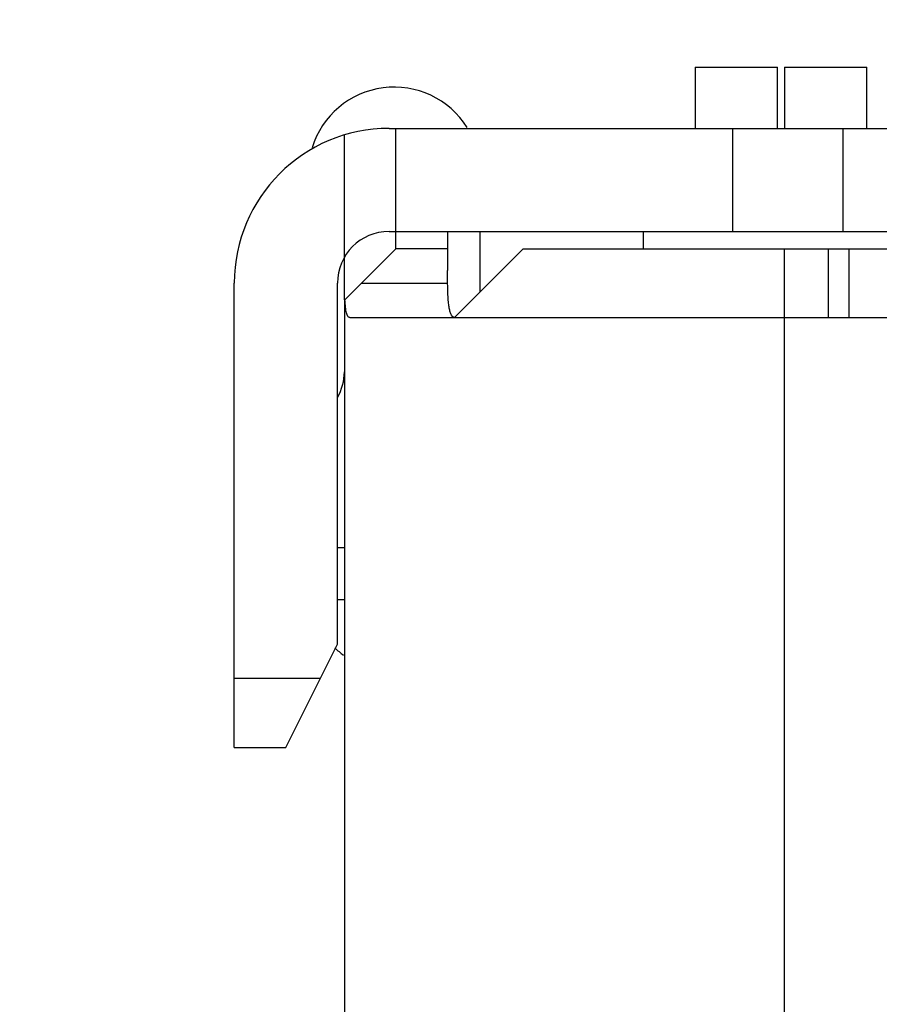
# Model space of a CAD drawing. Header units: inches. Extents: x 13 to 158, y -30 to 56.
# Tile 17 of 84: x 126.98 to 129.48, y -0.45 to 2.41. Entities that reach past the tile are written whole.
import ezdxf

# ---------------------------------------------------------------- set-up
doc = ezdxf.new("R2010")
doc.units = ezdxf.units.IN
doc.header["$LTSCALE"] = 1.21
doc.header["$MEASUREMENT"] = 0
doc.header["$PDMODE"] = 3
doc.header["$PDSIZE"] = 0.3125
doc.layers.get('0').update_dxf_attribs({"linetype": 'CONTINUOUS'})
doc.layers.get('Defpoints').update_dxf_attribs({"linetype": 'CONTINUOUS'})
doc.layers.add('DIM', color=3, linetype='CONTINUOUS')
doc.styles.get("Standard").update_dxf_attribs({"font": 'txt', "width": 0.8})
doc.dimstyles.get("Standard").update_dxf_attribs({"dimtxt": 0.15625, "dimasz": 0.1875, "dimexe": 0.125, "dimexo": 0.0625, "dimgap": 0.09, "dimtad": 0, "dimtih": 1, "dimtoh": 1, "dimzin": 4, "dimdsep": 46, "dimtxsty": 'Standard', "dimblk": '_FILLED', "dimblk1": '_FILLED', "dimblk2": '_FILLED', "dimcen": 0.09, "dimazin": 1, "dimtp": 0.01, "dimtm": 0.01, "dimtfac": 1, "dimtofl": 0, "dimtmove": 0, "dimatfit": 3, "dimldrblk": '_FILLED', "dimfxl": 1, "dimtolj": 1, "dimtzin": 4, "dimarcsym": 0})

# ---------------------------------------------------------------- blocks, each defined once
blk = doc.blocks.new('_FILLED')
at = {"color": 0, "linetype": 'ByBlock'}
blk.add_solid([(0, 0), (-1, 0.1667), (-1, -0.1667)], dxfattribs=at)
blk = doc.blocks.new('*D10')
at = {"layer": 'Defpoints', "color": 0}
for p in [(116.5261, 13.2868), (132.3995, -6.4981), (132.3995, -9.9284)]:
    blk.add_point(p, dxfattribs=at)
at = {"layer": 'DIM', "color": 0, "lineweight": -2}
for p, q in [((116.5261, 13.2243), (116.5261, -10.0534)), ((132.3995, -6.5606), (132.3995, -10.0534)), ((117.5261, -9.9284), (122.9061, -9.9284)), ((131.3995, -9.9284), (126.0195, -9.9284))]:
    blk.add_line(p, q, dxfattribs=at)
at = {"layer": 'DIM', "color": 0, "lineweight": -2, "rotation": 180}
blk.add_blockref('_FILLED', (116.5261, -9.9284), dxfattribs=at)
at = {"layer": 'DIM', "color": 0, "lineweight": -2}
blk.add_blockref('_FILLED', (132.3995, -9.9284), dxfattribs=at)
at = {"layer": 'DIM', "color": 0, "insert": (124.4628, -9.9284), "char_height": 1, "attachment_point": 5}
blk.add_mtext('\\A1;15.87', dxfattribs=at)
blk = doc.blocks.new('*D15')
at = {"layer": 'Defpoints', "color": 0}
for p in [(109.9306, 13.2855), (111.5494, 13.2855), (127.929, -5.4369)]:
    blk.add_point(p, dxfattribs=at)
at = {"layer": 'DIM', "color": 0, "lineweight": -2}
for p, q in [((111.4869, 13.2855), (109.8056, 13.2855)), ((109.9306, 12.2855), (109.9306, 5.4809)), ((109.9306, -4.4369), (109.9306, 2.3676)), ((127.8665, -5.4369), (109.8056, -5.4369))]:
    blk.add_line(p, q, dxfattribs=at)
for p, rotation in [((109.9306, 13.2855), 90), ((109.9306, -5.4369), 270)]:
    blk.add_blockref('_FILLED', p, dxfattribs=dict(at, rotation=rotation))
at = {"layer": 'DIM', "color": 0, "insert": (109.9306, 3.9243), "char_height": 1, "attachment_point": 5, "rotation": 90}
blk.add_mtext('\\A1;18.72', dxfattribs=at)
blk = doc.blocks.new('*D16')
at = {"layer": 'Defpoints', "color": 0}
for p in [(114.1495, 13.2855), (150.6495, 13.2855), (150.6495, -11.8704)]:
    blk.add_point(p, dxfattribs=at)
at = {"layer": 'DIM', "color": 0, "lineweight": -2}
for p, q in [((114.1495, 13.223), (114.1495, -11.9954)), ((150.6495, 13.223), (150.6495, -11.9954)), ((115.1495, -11.8704), (130.7762, -11.8704)), ((149.6495, -11.8704), (134.0229, -11.8704))]:
    blk.add_line(p, q, dxfattribs=at)
at = {"layer": 'DIM', "color": 0, "lineweight": -2, "rotation": 180}
blk.add_blockref('_FILLED', (114.1495, -11.8704), dxfattribs=at)
at = {"layer": 'DIM', "color": 0, "lineweight": -2}
blk.add_blockref('_FILLED', (150.6495, -11.8704), dxfattribs=at)
at = {"layer": 'DIM', "color": 0, "insert": (132.3995, -11.8704), "char_height": 1, "attachment_point": 5}
blk.add_mtext('\\A1;36.50', dxfattribs=at)

msp = doc.modelspace()

# ---------------------------------------------------------------- linework, layer by layer
at = {"color": 6, "linetype": 'Continuous'}
for p, q in [((128.949, 2.2712), (128.949, 2.0931)), ((128.949, 2.2712), (129.189, 2.2712)), ((129.189, 2.0931), (129.189, 2.2712)), ((129.209, 2.2712), (129.209, 2.0931)), ((129.209, 2.2712), (129.449, 2.2712)), ((129.449, 2.0931), (129.449, 2.2712)), ((128.059, 2.0931), (129.649, 2.0931)), ((128.079, 1.7431), (128.079, 2.0931)), ((129.0593, 1.7931), (129.0593, 2.0931)), ((129.3801, 1.7931), (129.3801, 2.0931)), ((127.929, 1.5948), (127.929, 2.0739)), ((128.059, 1.7931), (129.649, 1.7931)), ((128.229, 1.7931), (128.229, 1.6793)), ((128.324, 1.6181), (128.324, 1.7931)), ((128.799, 1.7431), (128.799, 1.7931)), ((127.9307, 1.5948), (128.079, 1.7431)), ((128.229, 1.7431), (128.079, 1.7431)), ((128.449, 1.7431), (128.249, 1.5431)), ((128.449, 1.7431), (129.7932, 1.7431)), ((129.209, -5.4369), (129.209, 1.7431)), ((129.3365, 1.7431), (129.3365, 1.5431)), ((129.3965, 1.7431), (129.3965, 1.5431)), ((128.2294, 1.6431), (128.229, 1.6793)), ((127.609, 0.2931), (127.609, 1.6431)), ((127.909, 0.5931), (127.909, 1.6431)), ((127.979, 1.6431), (128.2294, 1.6431)), ((127.929, 1.5931), (127.929, -5.4369)), ((127.9447, 1.5431), (129.649, 1.5431)), ((127.929, 0.8731), (127.909, 0.8731)), ((127.909, 0.7231), (127.929, 0.7231)), ((127.759, 0.2931), (127.909, 0.5931)), ((127.859, 0.4931), (127.609, 0.4931)), ((127.609, 0.2931), (127.759, 0.2931))]:
    msp.add_line(p, q, dxfattribs=at)
for centre, radius, start, end in [((128.074, 1.9631), 0.25, 32.0167, 162.9192), ((128.059, 1.6431), 0.45, 90, 180), ((128.059, 1.6431), 0.15, 90, 180), ((127.779, 1.3852), 0.15, 330.0959, 0), ((128.074, 0.7631), 0.25, 226.3596, 233.7987)]:
    msp.add_arc(centre, radius, start, end, dxfattribs=at)
for points, knots in [([(128.2496, 1.5431), (128.2479, 1.5431), (128.2438, 1.5447), (128.2397, 1.5506), (128.2364, 1.5593), (128.2339, 1.5709), (128.232, 1.5853), (128.2301, 1.6097), (128.2296, 1.6293), (128.2294, 1.6431)], [0, 0, 0, 0, 0.049898, 0.113038, 0.199102, 0.310754, 0.447995, 0.609955, 1, 1, 1, 1]), ([(127.9447, 1.5431), (127.9438, 1.5431), (127.9416, 1.5438), (127.9391, 1.5467), (127.937, 1.551), (127.9344, 1.5597), (127.9321, 1.5745), (127.9311, 1.5874), (127.9307, 1.5948)], [0, 0, 0, 0, 0.051434, 0.114616, 0.198862, 0.307857, 0.603691, 1, 1, 1, 1])]:
    msp.add_open_spline(points, degree=3, knots=knots, dxfattribs=at)

# ---------------------------------------------------------------- dimensions: what is measured, and where the dimension line sits
at = {"layer": 'DIM'}
dim = msp.add_linear_dim(base=(109.9306, 13.2855), p1=(127.929, -5.4369), p2=(111.5494, 13.2855), angle=90, dimstyle='Standard', override={"dimtxt": 1, "dimasz": 1, "dimtih": 0, "dimtoh": 0, "dimzin": 0, "dimcen": 0.198, "dimadec": 0, "dimazin": 0, "dimtp": 0, "dimtm": 0, "dimtdec": 4, "dimtzin": 0}, dxfattribs=at)
dim.commit()
dim.dimension.update_dxf_attribs({"geometry": '*D15', "text_midpoint": (109.9306, 3.9243)})
for base, p1, p2, picture, middle in [((150.6495, -11.8704), (114.1495, 13.2855), (150.6495, 13.2855), '*D16', (132.3995, -11.8704)), ((132.3995, -9.9284), (116.5261, 13.2868), (132.3995, -6.4981), '*D10', (124.4628, -9.9284))]:
    dim = msp.add_linear_dim(base=base, p1=p1, p2=p2, dimstyle='Standard', override={"dimtxt": 1, "dimasz": 1, "dimtih": 0, "dimtoh": 0, "dimzin": 0, "dimcen": 0.198, "dimadec": 0, "dimazin": 0, "dimtp": 0, "dimtm": 0, "dimtdec": 4, "dimtzin": 0}, dxfattribs=at)
    dim.commit()
    dim.dimension.update_dxf_attribs({"geometry": picture, "text_midpoint": middle})

doc.saveas('drawing.dxf')
